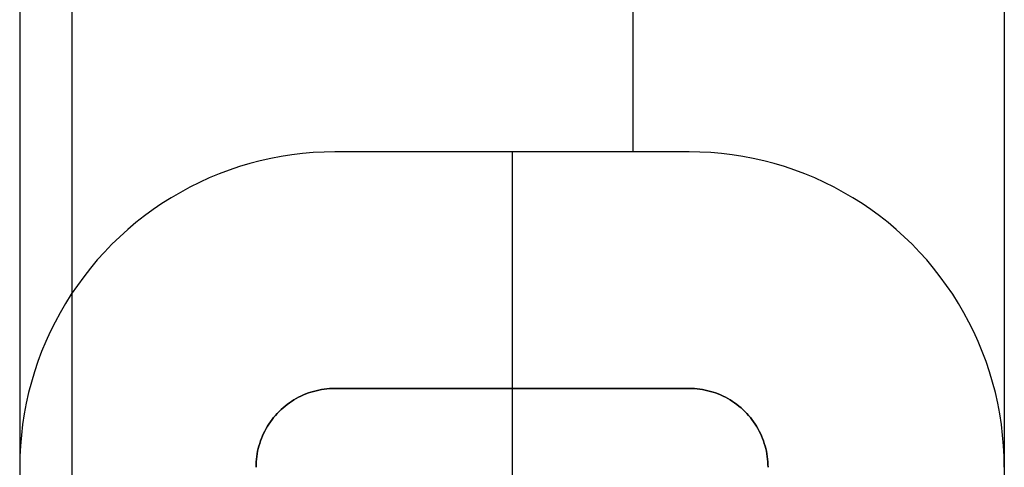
# Model space of a CAD drawing. Header units: millimetres. Extents: x 8926 to 10090, y -5004 to -3986.
# Tile 103 of 256: x 9501.81 to 9506.81, y -4352.25 to -4349.98. Entities that reach past the tile are written whole.
import ezdxf

# ---------------------------------------------------------------- set-up
doc = ezdxf.new("R2010")
doc.units = ezdxf.units.MM
for name, color, linetype in [('1', 7, 'Continuous'), ('COLOR EXT', 7, 'Continuous'), ('luz', 7, 'Continuous')]:
    doc.layers.add(name, color=color, linetype=linetype)

msp = doc.modelspace()

# ---------------------------------------------------------------- linework, layer by layer
at = {"layer": '1', "color": 250, "true_color": 0x111111}
for p, q in [((9501.8055, -4344.8453, 29.0793), (9501.8055, -4362.1653, 29.0793)), ((9502.0708, -4345.305, 226.5104), (9502.0708, -4361.7056, 226.5104))]:
    msp.add_line(p, q, dxfattribs=at)
at = {"layer": 'COLOR EXT', "color": 30, "true_color": 0xff8d00}
for p, q in [((9504.9192, -4331.8282, 19.7621), (9504.9192, -4350.6462, 19.7621)), ((9503.2961, -4350.65, 19.7621), (9503.2417, -4350.6546, 19.7621)), ((9503.2961, -4350.65, 19.2621), (9503.2417, -4350.6546, 19.2621)), ((9503.2961, -4350.65, 19.5121), (9503.2417, -4350.6546, 19.5121)), ((9503.3507, -4350.6472, 19.7621), (9503.2961, -4350.65, 19.7621)), ((9503.3507, -4350.6472, 19.2621), (9503.2961, -4350.65, 19.2621)), ((9503.3507, -4350.6472, 19.5121), (9503.2961, -4350.65, 19.5121)), ((9503.4053, -4350.6462, 19.7621), (9503.3507, -4350.6472, 19.7621)), ((9503.4053, -4350.6462, 19.2621), (9503.3507, -4350.6472, 19.2621)), ((9503.4053, -4350.6462, 19.5121), (9503.3507, -4350.6472, 19.5121)), ((9505.2053, -4350.6462, 19.7621), (9503.4053, -4350.6462, 19.7621)), ((9503.4053, -4350.6462, 19.7621), (9503.4053, -4350.6462, 19.2621)), ((9505.2053, -4350.6462, 19.2621), (9503.4053, -4350.6462, 19.2621)), ((9505.2053, -4350.6462, 19.5121), (9503.4053, -4350.6462, 19.5121)), ((9504.3053, -4350.6462, 19.2621), (9504.3053, -4350.6462, 19.7621)), ((9504.3053, -4350.6462, 19.2621), (9504.3053, -4351.8462, 19.2621)), ((9505.2053, -4350.6462, 19.7621), (9505.2053, -4350.6462, 19.2621)), ((9505.2599, -4350.6472, 19.7621), (9505.2053, -4350.6462, 19.7621)), ((9505.2599, -4350.6472, 19.2621), (9505.2053, -4350.6462, 19.2621)), ((9505.2599, -4350.6472, 19.5121), (9505.2053, -4350.6462, 19.5121)), ((9505.3145, -4350.65, 19.7621), (9505.2599, -4350.6472, 19.7621)), ((9505.3145, -4350.65, 19.2621), (9505.2599, -4350.6472, 19.2621)), ((9505.3145, -4350.65, 19.5121), (9505.2599, -4350.6472, 19.5121)), ((9505.3689, -4350.6546, 19.7621), (9505.3145, -4350.65, 19.7621)), ((9505.3689, -4350.6546, 19.2621), (9505.3145, -4350.65, 19.2621)), ((9505.3689, -4350.6546, 19.5121), (9505.3145, -4350.65, 19.5121)), ((9503.0265, -4350.6917, 19.7621), (9502.9736, -4350.7056, 19.7621)), ((9503.0265, -4350.6917, 19.2621), (9502.9736, -4350.7056, 19.2621)), ((9503.0265, -4350.6917, 19.5121), (9502.9736, -4350.7056, 19.5121)), ((9503.0798, -4350.6797, 19.7621), (9503.0265, -4350.6917, 19.7621)), ((9503.0798, -4350.6797, 19.2621), (9503.0265, -4350.6917, 19.2621)), ((9503.0798, -4350.6797, 19.5121), (9503.0265, -4350.6917, 19.5121)), ((9503.1334, -4350.6695, 19.7621), (9503.0798, -4350.6797, 19.7621)), ((9503.1334, -4350.6695, 19.2621), (9503.0798, -4350.6797, 19.2621)), ((9503.1334, -4350.6695, 19.5121), (9503.0798, -4350.6797, 19.5121)), ((9503.1874, -4350.6612, 19.7621), (9503.1334, -4350.6695, 19.7621)), ((9503.1874, -4350.6612, 19.2621), (9503.1334, -4350.6695, 19.2621)), ((9503.1874, -4350.6612, 19.5121), (9503.1334, -4350.6695, 19.5121)), ((9503.2417, -4350.6546, 19.7621), (9503.1874, -4350.6612, 19.7621)), ((9503.2417, -4350.6546, 19.2621), (9503.1874, -4350.6612, 19.2621)), ((9503.2417, -4350.6546, 19.5121), (9503.1874, -4350.6612, 19.5121)), ((9505.4232, -4350.6612, 19.7621), (9505.3689, -4350.6546, 19.7621)), ((9505.4232, -4350.6612, 19.2621), (9505.3689, -4350.6546, 19.2621)), ((9505.4232, -4350.6612, 19.5121), (9505.3689, -4350.6546, 19.5121)), ((9505.4771, -4350.6695, 19.7621), (9505.4232, -4350.6612, 19.7621)), ((9505.4771, -4350.6695, 19.2621), (9505.4232, -4350.6612, 19.2621)), ((9505.4771, -4350.6695, 19.5121), (9505.4232, -4350.6612, 19.5121)), ((9505.5308, -4350.6797, 19.7621), (9505.4771, -4350.6695, 19.7621)), ((9505.5308, -4350.6797, 19.2621), (9505.4771, -4350.6695, 19.2621)), ((9505.5308, -4350.6797, 19.5121), (9505.4771, -4350.6695, 19.5121)), ((9505.5841, -4350.6917, 19.7621), (9505.5308, -4350.6797, 19.7621)), ((9505.5841, -4350.6917, 19.2621), (9505.5308, -4350.6797, 19.2621)), ((9505.5841, -4350.6917, 19.5121), (9505.5308, -4350.6797, 19.5121)), ((9505.637, -4350.7056, 19.7621), (9505.5841, -4350.6917, 19.7621)), ((9505.637, -4350.7056, 19.2621), (9505.5841, -4350.6917, 19.2621)), ((9505.637, -4350.7056, 19.5121), (9505.5841, -4350.6917, 19.5121)), ((9502.8695, -4350.7386, 19.7621), (9502.8183, -4350.7578, 19.7621)), ((9502.8695, -4350.7386, 19.2621), (9502.8183, -4350.7578, 19.2621)), ((9502.8695, -4350.7386, 19.5121), (9502.8183, -4350.7578, 19.5121)), ((9502.9213, -4350.7212, 19.7621), (9502.8695, -4350.7386, 19.7621)), ((9502.9213, -4350.7212, 19.2621), (9502.8695, -4350.7386, 19.2621)), ((9502.9213, -4350.7212, 19.5121), (9502.8695, -4350.7386, 19.5121)), ((9502.9736, -4350.7056, 19.7621), (9502.9213, -4350.7212, 19.7621)), ((9502.9736, -4350.7056, 19.2621), (9502.9213, -4350.7212, 19.2621)), ((9502.9736, -4350.7056, 19.5121), (9502.9213, -4350.7212, 19.5121)), ((9505.6893, -4350.7212, 19.7621), (9505.637, -4350.7056, 19.7621)), ((9505.6893, -4350.7212, 19.2621), (9505.637, -4350.7056, 19.2621)), ((9505.6893, -4350.7212, 19.5121), (9505.637, -4350.7056, 19.5121)), ((9505.7411, -4350.7386, 19.7621), (9505.6893, -4350.7212, 19.7621)), ((9505.7411, -4350.7386, 19.2621), (9505.6893, -4350.7212, 19.2621)), ((9505.7411, -4350.7386, 19.5121), (9505.6893, -4350.7212, 19.5121)), ((9505.7923, -4350.7578, 19.7621), (9505.7411, -4350.7386, 19.7621)), ((9505.7923, -4350.7578, 19.2621), (9505.7411, -4350.7386, 19.2621)), ((9505.7923, -4350.7578, 19.5121), (9505.7411, -4350.7386, 19.5121)), ((9502.7678, -4350.7787, 19.7621), (9502.7181, -4350.8013, 19.7621)), ((9502.7678, -4350.7787, 19.2621), (9502.7181, -4350.8013, 19.2621)), ((9502.7678, -4350.7787, 19.5121), (9502.7181, -4350.8013, 19.5121)), ((9502.8183, -4350.7578, 19.7621), (9502.7678, -4350.7787, 19.7621)), ((9502.8183, -4350.7578, 19.2621), (9502.7678, -4350.7787, 19.2621)), ((9502.8183, -4350.7578, 19.5121), (9502.7678, -4350.7787, 19.5121)), ((9505.8427, -4350.7787, 19.7621), (9505.7923, -4350.7578, 19.7621)), ((9505.8427, -4350.7787, 19.2621), (9505.7923, -4350.7578, 19.2621)), ((9505.8427, -4350.7787, 19.5121), (9505.7923, -4350.7578, 19.5121)), ((9505.8925, -4350.8013, 19.7621), (9505.8427, -4350.7787, 19.7621)), ((9505.8925, -4350.8013, 19.2621), (9505.8427, -4350.7787, 19.2621)), ((9505.8925, -4350.8013, 19.5121), (9505.8427, -4350.7787, 19.5121)), ((9502.6692, -4350.8256, 19.7621), (9502.6211, -4350.8516, 19.7621)), ((9502.6692, -4350.8256, 19.2621), (9502.6211, -4350.8516, 19.2621)), ((9502.6692, -4350.8256, 19.5121), (9502.6211, -4350.8516, 19.5121)), ((9502.7181, -4350.8013, 19.7621), (9502.6692, -4350.8256, 19.7621)), ((9502.7181, -4350.8013, 19.2621), (9502.6692, -4350.8256, 19.2621)), ((9502.7181, -4350.8013, 19.5121), (9502.6692, -4350.8256, 19.5121)), ((9505.9414, -4350.8256, 19.7621), (9505.8925, -4350.8013, 19.7621)), ((9505.9414, -4350.8256, 19.2621), (9505.8925, -4350.8013, 19.2621)), ((9505.9414, -4350.8256, 19.5121), (9505.8925, -4350.8013, 19.5121)), ((9505.9895, -4350.8516, 19.7621), (9505.9414, -4350.8256, 19.7621)), ((9505.9895, -4350.8516, 19.2621), (9505.9414, -4350.8256, 19.2621)), ((9505.9895, -4350.8516, 19.5121), (9505.9414, -4350.8256, 19.5121)), ((9502.574, -4350.8792, 19.7621), (9502.5278, -4350.9084, 19.7621)), ((9502.574, -4350.8792, 19.2621), (9502.5278, -4350.9084, 19.2621)), ((9502.574, -4350.8792, 19.5121), (9502.5278, -4350.9084, 19.5121)), ((9502.6211, -4350.8516, 19.7621), (9502.574, -4350.8792, 19.7621)), ((9502.6211, -4350.8516, 19.2621), (9502.574, -4350.8792, 19.2621)), ((9502.6211, -4350.8516, 19.5121), (9502.574, -4350.8792, 19.5121)), ((9506.0366, -4350.8792, 19.7621), (9505.9895, -4350.8516, 19.7621)), ((9506.0366, -4350.8792, 19.2621), (9505.9895, -4350.8516, 19.2621)), ((9506.0366, -4350.8792, 19.5121), (9505.9895, -4350.8516, 19.5121)), ((9506.0828, -4350.9084, 19.7621), (9506.0366, -4350.8792, 19.7621)), ((9506.0828, -4350.9084, 19.2621), (9506.0366, -4350.8792, 19.2621)), ((9506.0828, -4350.9084, 19.5121), (9506.0366, -4350.8792, 19.5121)), ((9502.4826, -4350.9391, 19.7621), (9502.4385, -4350.9714, 19.7621)), ((9502.4826, -4350.9391, 19.2621), (9502.4385, -4350.9714, 19.2621)), ((9502.4826, -4350.9391, 19.5121), (9502.4385, -4350.9714, 19.5121)), ((9502.5278, -4350.9084, 19.7621), (9502.4826, -4350.9391, 19.7621)), ((9502.5278, -4350.9084, 19.2621), (9502.4826, -4350.9391, 19.2621)), ((9502.5278, -4350.9084, 19.5121), (9502.4826, -4350.9391, 19.5121)), ((9506.128, -4350.9391, 19.7621), (9506.0828, -4350.9084, 19.7621)), ((9506.128, -4350.9391, 19.2621), (9506.0828, -4350.9084, 19.2621)), ((9506.128, -4350.9391, 19.5121), (9506.0828, -4350.9084, 19.5121)), ((9506.1721, -4350.9714, 19.7621), (9506.128, -4350.9391, 19.7621)), ((9506.1721, -4350.9714, 19.2621), (9506.128, -4350.9391, 19.2621)), ((9506.1721, -4350.9714, 19.5121), (9506.128, -4350.9391, 19.5121)), ((9502.4385, -4350.9714, 19.7621), (9502.3955, -4351.0051, 19.7621)), ((9502.4385, -4350.9714, 19.2621), (9502.3955, -4351.0051, 19.2621)), ((9502.4385, -4350.9714, 19.5121), (9502.3955, -4351.0051, 19.5121)), ((9506.215, -4351.0051, 19.7621), (9506.1721, -4350.9714, 19.7621)), ((9506.215, -4351.0051, 19.2621), (9506.1721, -4350.9714, 19.2621)), ((9506.215, -4351.0051, 19.5121), (9506.1721, -4350.9714, 19.5121)), ((9502.3538, -4351.0403, 19.7621), (9502.3132, -4351.0769, 19.7621)), ((9502.3538, -4351.0403, 19.2621), (9502.3132, -4351.0769, 19.2621)), ((9502.3538, -4351.0403, 19.5121), (9502.3132, -4351.0769, 19.5121)), ((9502.3955, -4351.0051, 19.7621), (9502.3538, -4351.0403, 19.7621)), ((9502.3955, -4351.0051, 19.2621), (9502.3538, -4351.0403, 19.2621)), ((9502.3955, -4351.0051, 19.5121), (9502.3538, -4351.0403, 19.5121)), ((9506.2568, -4351.0403, 19.7621), (9506.215, -4351.0051, 19.7621)), ((9506.2568, -4351.0403, 19.2621), (9506.215, -4351.0051, 19.2621)), ((9506.2568, -4351.0403, 19.5121), (9506.215, -4351.0051, 19.5121)), ((9506.2974, -4351.0769, 19.7621), (9506.2568, -4351.0403, 19.7621)), ((9506.2974, -4351.0769, 19.2621), (9506.2568, -4351.0403, 19.2621)), ((9506.2974, -4351.0769, 19.5121), (9506.2568, -4351.0403, 19.5121)), ((9502.3132, -4351.0769, 19.7621), (9502.2739, -4351.1149, 19.7621)), ((9502.3132, -4351.0769, 19.2621), (9502.2739, -4351.1149, 19.2621)), ((9502.3132, -4351.0769, 19.5121), (9502.2739, -4351.1149, 19.5121)), ((9506.3367, -4351.1149, 19.7621), (9506.2974, -4351.0769, 19.7621)), ((9506.3367, -4351.1149, 19.2621), (9506.2974, -4351.0769, 19.2621)), ((9506.3367, -4351.1149, 19.5121), (9506.2974, -4351.0769, 19.5121)), ((9502.2739, -4351.1149, 19.7621), (9502.236, -4351.1542, 19.7621)), ((9502.2739, -4351.1149, 19.2621), (9502.236, -4351.1542, 19.2621)), ((9502.2739, -4351.1149, 19.5121), (9502.236, -4351.1542, 19.5121)), ((9506.3746, -4351.1542, 19.7621), (9506.3367, -4351.1149, 19.7621)), ((9506.3746, -4351.1542, 19.2621), (9506.3367, -4351.1149, 19.2621)), ((9506.3746, -4351.1542, 19.5121), (9506.3367, -4351.1149, 19.5121)), ((9502.1993, -4351.1947, 19.7621), (9502.1642, -4351.2365, 19.7621)), ((9502.1993, -4351.1947, 19.2621), (9502.1642, -4351.2365, 19.2621)), ((9502.1993, -4351.1947, 19.5121), (9502.1642, -4351.2365, 19.5121)), ((9502.236, -4351.1542, 19.7621), (9502.1993, -4351.1947, 19.7621)), ((9502.236, -4351.1542, 19.2621), (9502.1993, -4351.1947, 19.2621)), ((9502.236, -4351.1542, 19.5121), (9502.1993, -4351.1947, 19.5121)), ((9506.4112, -4351.1947, 19.7621), (9506.3746, -4351.1542, 19.7621)), ((9506.4112, -4351.1947, 19.2621), (9506.3746, -4351.1542, 19.2621)), ((9506.4112, -4351.1947, 19.5121), (9506.3746, -4351.1542, 19.5121)), ((9506.4464, -4351.2365, 19.7621), (9506.4112, -4351.1947, 19.7621)), ((9506.4464, -4351.2365, 19.2621), (9506.4112, -4351.1947, 19.2621)), ((9506.4464, -4351.2365, 19.5121), (9506.4112, -4351.1947, 19.5121)), ((9502.1642, -4351.2365, 19.7621), (9502.1304, -4351.2795, 19.7621)), ((9502.1642, -4351.2365, 19.2621), (9502.1304, -4351.2795, 19.2621)), ((9502.1642, -4351.2365, 19.5121), (9502.1304, -4351.2795, 19.5121)), ((9506.4802, -4351.2795, 19.7621), (9506.4464, -4351.2365, 19.7621)), ((9506.4802, -4351.2795, 19.2621), (9506.4464, -4351.2365, 19.2621)), ((9506.4802, -4351.2795, 19.5121), (9506.4464, -4351.2365, 19.5121)), ((9502.1304, -4351.2795, 19.7621), (9502.0981, -4351.3236, 19.7621)), ((9502.1304, -4351.2795, 19.2621), (9502.0981, -4351.3236, 19.2621)), ((9502.1304, -4351.2795, 19.5121), (9502.0981, -4351.3236, 19.5121)), ((9506.5124, -4351.3236, 19.7621), (9506.4802, -4351.2795, 19.7621)), ((9506.5124, -4351.3236, 19.2621), (9506.4802, -4351.2795, 19.2621)), ((9506.5124, -4351.3236, 19.5121), (9506.4802, -4351.2795, 19.5121)), ((9502.0981, -4351.3236, 19.7621), (9502.0674, -4351.3687, 19.7621)), ((9502.0981, -4351.3236, 19.2621), (9502.0674, -4351.3687, 19.2621)), ((9502.0981, -4351.3236, 19.5121), (9502.0674, -4351.3687, 19.5121)), ((9506.5432, -4351.3687, 19.7621), (9506.5124, -4351.3236, 19.7621)), ((9506.5432, -4351.3687, 19.2621), (9506.5124, -4351.3236, 19.2621)), ((9506.5432, -4351.3687, 19.5121), (9506.5124, -4351.3236, 19.5121)), ((9502.0674, -4351.3687, 19.7621), (9502.0382, -4351.4149, 19.7621)), ((9502.0674, -4351.3687, 19.2621), (9502.0382, -4351.4149, 19.2621)), ((9502.0674, -4351.3687, 19.5121), (9502.0382, -4351.4149, 19.5121)), ((9506.5724, -4351.4149, 19.7621), (9506.5432, -4351.3687, 19.7621)), ((9506.5724, -4351.4149, 19.2621), (9506.5432, -4351.3687, 19.2621)), ((9506.5724, -4351.4149, 19.5121), (9506.5432, -4351.3687, 19.5121)), ((9502.0382, -4351.4149, 19.7621), (9502.0106, -4351.4621, 19.7621)), ((9502.0382, -4351.4149, 19.2621), (9502.0106, -4351.4621, 19.2621)), ((9502.0382, -4351.4149, 19.5121), (9502.0106, -4351.4621, 19.5121)), ((9506.5999, -4351.4621, 19.7621), (9506.5724, -4351.4149, 19.7621)), ((9506.5999, -4351.4621, 19.2621), (9506.5724, -4351.4149, 19.2621)), ((9506.5999, -4351.4621, 19.5121), (9506.5724, -4351.4149, 19.5121)), ((9502.0106, -4351.4621, 19.7621), (9501.9847, -4351.5101, 19.7621)), ((9502.0106, -4351.4621, 19.2621), (9501.9847, -4351.5101, 19.2621)), ((9502.0106, -4351.4621, 19.5121), (9501.9847, -4351.5101, 19.5121)), ((9506.6259, -4351.5101, 19.7621), (9506.5999, -4351.4621, 19.7621)), ((9506.6259, -4351.5101, 19.2621), (9506.5999, -4351.4621, 19.2621)), ((9506.6259, -4351.5101, 19.5121), (9506.5999, -4351.4621, 19.5121)), ((9501.9847, -4351.5101, 19.7621), (9501.9604, -4351.5591, 19.7621)), ((9501.9847, -4351.5101, 19.2621), (9501.9604, -4351.5591, 19.2621)), ((9501.9847, -4351.5101, 19.5121), (9501.9604, -4351.5591, 19.5121)), ((9506.6502, -4351.5591, 19.7621), (9506.6259, -4351.5101, 19.7621)), ((9506.6502, -4351.5591, 19.2621), (9506.6259, -4351.5101, 19.2621)), ((9506.6502, -4351.5591, 19.5121), (9506.6259, -4351.5101, 19.5121)), ((9501.9604, -4351.5591, 19.7621), (9501.9378, -4351.6088, 19.7621)), ((9501.9604, -4351.5591, 19.2621), (9501.9378, -4351.6088, 19.2621)), ((9501.9604, -4351.5591, 19.5121), (9501.9378, -4351.6088, 19.5121)), ((9506.6728, -4351.6088, 19.7621), (9506.6502, -4351.5591, 19.7621)), ((9506.6728, -4351.6088, 19.2621), (9506.6502, -4351.5591, 19.2621)), ((9506.6728, -4351.6088, 19.5121), (9506.6502, -4351.5591, 19.5121)), ((9501.9378, -4351.6088, 19.7621), (9501.9168, -4351.6593, 19.7621)), ((9501.9378, -4351.6088, 19.2621), (9501.9168, -4351.6593, 19.2621)), ((9501.9378, -4351.6088, 19.5121), (9501.9168, -4351.6593, 19.5121)), ((9506.6937, -4351.6593, 19.7621), (9506.6728, -4351.6088, 19.7621)), ((9506.6937, -4351.6593, 19.2621), (9506.6728, -4351.6088, 19.2621)), ((9506.6937, -4351.6593, 19.5121), (9506.6728, -4351.6088, 19.5121)), ((9501.9168, -4351.6593, 19.7621), (9501.8977, -4351.7104, 19.7621)), ((9501.9168, -4351.6593, 19.2621), (9501.8977, -4351.7104, 19.2621)), ((9501.9168, -4351.6593, 19.5121), (9501.8977, -4351.7104, 19.5121)), ((9506.7129, -4351.7104, 19.7621), (9506.6937, -4351.6593, 19.7621)), ((9506.7129, -4351.7104, 19.2621), (9506.6937, -4351.6593, 19.2621)), ((9506.7129, -4351.7104, 19.5121), (9506.6937, -4351.6593, 19.5121)), ((9501.8977, -4351.7104, 19.7621), (9501.8803, -4351.7622, 19.7621)), ((9501.8977, -4351.7104, 19.2621), (9501.8803, -4351.7622, 19.2621)), ((9501.8977, -4351.7104, 19.5121), (9501.8803, -4351.7622, 19.5121)), ((9506.7303, -4351.7622, 19.7621), (9506.7129, -4351.7104, 19.7621)), ((9506.7303, -4351.7622, 19.2621), (9506.7129, -4351.7104, 19.2621)), ((9506.7303, -4351.7622, 19.5121), (9506.7129, -4351.7104, 19.5121)), ((9501.8803, -4351.7622, 19.7621), (9501.8646, -4351.8146, 19.7621)), ((9501.8803, -4351.7622, 19.2621), (9501.8646, -4351.8146, 19.2621)), ((9501.8803, -4351.7622, 19.5121), (9501.8646, -4351.8146, 19.5121)), ((9506.746, -4351.8146, 19.7621), (9506.7303, -4351.7622, 19.7621)), ((9506.746, -4351.8146, 19.2621), (9506.7303, -4351.7622, 19.2621)), ((9506.746, -4351.8146, 19.5121), (9506.7303, -4351.7622, 19.5121)), ((9501.8646, -4351.8146, 19.7621), (9501.8508, -4351.8674, 19.7621)), ((9501.8646, -4351.8146, 19.2621), (9501.8508, -4351.8674, 19.2621)), ((9501.8646, -4351.8146, 19.5121), (9501.8508, -4351.8674, 19.5121)), ((9503.3373, -4351.8521, 19.7621), (9503.3508, -4351.85, 19.7621)), ((9503.3508, -4351.85, 19.2621), (9503.3373, -4351.8521, 19.2621)), ((9503.3508, -4351.85, 19.5121), (9503.3373, -4351.8521, 19.5121)), ((9503.3508, -4351.85, 19.7621), (9503.3644, -4351.8483, 19.7621)), ((9503.3644, -4351.8483, 19.2621), (9503.3508, -4351.85, 19.2621)), ((9503.3644, -4351.8483, 19.5121), (9503.3508, -4351.85, 19.5121)), ((9503.3644, -4351.8483, 19.7621), (9503.378, -4351.8472, 19.7621)), ((9503.378, -4351.8472, 19.2621), (9503.3644, -4351.8483, 19.2621)), ((9503.378, -4351.8472, 19.5121), (9503.3644, -4351.8483, 19.5121)), ((9503.378, -4351.8472, 19.7621), (9503.3916, -4351.8465, 19.7621)), ((9503.3916, -4351.8465, 19.2621), (9503.378, -4351.8472, 19.2621)), ((9503.3916, -4351.8465, 19.5121), (9503.378, -4351.8472, 19.5121)), ((9503.3916, -4351.8465, 19.7621), (9503.4053, -4351.8462, 19.7621)), ((9503.4053, -4351.8462, 19.2621), (9503.3916, -4351.8465, 19.2621)), ((9503.4053, -4351.8462, 19.5121), (9503.3916, -4351.8465, 19.5121)), ((9505.2053, -4351.8462, 19.2621), (9503.4053, -4351.8462, 19.2621)), ((9503.4053, -4351.8462, 19.7621), (9503.4053, -4351.8462, 19.2621)), ((9503.4053, -4351.8462, 19.7621), (9505.2053, -4351.8462, 19.7621)), ((9505.2053, -4351.8462, 19.5121), (9503.4053, -4351.8462, 19.5121)), ((9504.3053, -4351.8462, 19.2621), (9504.3053, -4351.8462, 19.7621)), ((9504.3053, -4351.8462, 19.7621), (9504.3053, -4355.1462, 19.7621)), ((9505.2053, -4351.8462, 19.7621), (9505.2053, -4351.8462, 19.2621)), ((9505.2053, -4351.8462, 19.7621), (9505.2189, -4351.8465, 19.7621)), ((9505.2189, -4351.8465, 19.2621), (9505.2053, -4351.8462, 19.2621)), ((9505.2189, -4351.8465, 19.5121), (9505.2053, -4351.8462, 19.5121)), ((9505.2189, -4351.8465, 19.7621), (9505.2326, -4351.8472, 19.7621)), ((9505.2326, -4351.8472, 19.2621), (9505.2189, -4351.8465, 19.2621)), ((9505.2326, -4351.8472, 19.5121), (9505.2189, -4351.8465, 19.5121)), ((9505.2326, -4351.8472, 19.7621), (9505.2462, -4351.8483, 19.7621)), ((9505.2462, -4351.8483, 19.2621), (9505.2326, -4351.8472, 19.2621)), ((9505.2462, -4351.8483, 19.5121), (9505.2326, -4351.8472, 19.5121)), ((9505.2462, -4351.8483, 19.7621), (9505.2598, -4351.85, 19.7621)), ((9505.2598, -4351.85, 19.2621), (9505.2462, -4351.8483, 19.2621)), ((9505.2598, -4351.85, 19.5121), (9505.2462, -4351.8483, 19.5121)), ((9505.2598, -4351.85, 19.7621), (9505.2733, -4351.8521, 19.7621)), ((9505.2733, -4351.8521, 19.2621), (9505.2598, -4351.85, 19.2621)), ((9505.2733, -4351.8521, 19.5121), (9505.2598, -4351.85, 19.5121)), ((9506.7598, -4351.8674, 19.7621), (9506.746, -4351.8146, 19.7621)), ((9506.7598, -4351.8674, 19.2621), (9506.746, -4351.8146, 19.2621)), ((9506.7598, -4351.8674, 19.5121), (9506.746, -4351.8146, 19.5121)), ((9501.8508, -4351.8674, 19.7621), (9501.8388, -4351.9207, 19.7621)), ((9501.8508, -4351.8674, 19.2621), (9501.8388, -4351.9207, 19.2621)), ((9501.8508, -4351.8674, 19.5121), (9501.8388, -4351.9207, 19.5121)), ((9503.1975, -4351.9045, 19.7621), (9503.2092, -4351.8976, 19.7621)), ((9503.2092, -4351.8976, 19.2621), (9503.1975, -4351.9045, 19.2621)), ((9503.2092, -4351.8976, 19.5121), (9503.1975, -4351.9045, 19.5121)), ((9503.2092, -4351.8976, 19.7621), (9503.2213, -4351.8911, 19.7621)), ((9503.2213, -4351.8911, 19.2621), (9503.2092, -4351.8976, 19.2621)), ((9503.2213, -4351.8911, 19.5121), (9503.2092, -4351.8976, 19.5121)), ((9503.2213, -4351.8911, 19.7621), (9503.2335, -4351.885, 19.7621)), ((9503.2335, -4351.885, 19.2621), (9503.2213, -4351.8911, 19.2621)), ((9503.2335, -4351.885, 19.5121), (9503.2213, -4351.8911, 19.5121)), ((9503.2335, -4351.885, 19.7621), (9503.2459, -4351.8794, 19.7621)), ((9503.2459, -4351.8794, 19.2621), (9503.2335, -4351.885, 19.2621)), ((9503.2459, -4351.8794, 19.5121), (9503.2335, -4351.885, 19.5121)), ((9503.2459, -4351.8794, 19.7621), (9503.2585, -4351.8741, 19.7621)), ((9503.2585, -4351.8741, 19.2621), (9503.2459, -4351.8794, 19.2621)), ((9503.2585, -4351.8741, 19.5121), (9503.2459, -4351.8794, 19.5121)), ((9503.2585, -4351.8741, 19.7621), (9503.2713, -4351.8693, 19.7621)), ((9503.2713, -4351.8693, 19.2621), (9503.2585, -4351.8741, 19.2621)), ((9503.2713, -4351.8693, 19.5121), (9503.2585, -4351.8741, 19.5121)), ((9503.2713, -4351.8693, 19.7621), (9503.2843, -4351.865, 19.7621)), ((9503.2843, -4351.865, 19.2621), (9503.2713, -4351.8693, 19.2621)), ((9503.2843, -4351.865, 19.5121), (9503.2713, -4351.8693, 19.5121)), ((9503.2843, -4351.865, 19.7621), (9503.2974, -4351.8611, 19.7621)), ((9503.2974, -4351.8611, 19.2621), (9503.2843, -4351.865, 19.2621)), ((9503.2974, -4351.8611, 19.5121), (9503.2843, -4351.865, 19.5121)), ((9503.2974, -4351.8611, 19.7621), (9503.3106, -4351.8576, 19.7621)), ((9503.3106, -4351.8576, 19.2621), (9503.2974, -4351.8611, 19.2621)), ((9503.3106, -4351.8576, 19.5121), (9503.2974, -4351.8611, 19.5121)), ((9503.3106, -4351.8576, 19.7621), (9503.3239, -4351.8546, 19.7621)), ((9503.3239, -4351.8546, 19.2621), (9503.3106, -4351.8576, 19.2621)), ((9503.3239, -4351.8546, 19.5121), (9503.3106, -4351.8576, 19.5121)), ((9503.3239, -4351.8546, 19.7621), (9503.3373, -4351.8521, 19.7621)), ((9503.3373, -4351.8521, 19.2621), (9503.3239, -4351.8546, 19.2621)), ((9503.3373, -4351.8521, 19.5121), (9503.3239, -4351.8546, 19.5121)), ((9505.2733, -4351.8521, 19.7621), (9505.2867, -4351.8546, 19.7621)), ((9505.2867, -4351.8546, 19.2621), (9505.2733, -4351.8521, 19.2621)), ((9505.2867, -4351.8546, 19.5121), (9505.2733, -4351.8521, 19.5121)), ((9505.2867, -4351.8546, 19.7621), (9505.3, -4351.8576, 19.7621)), ((9505.3, -4351.8576, 19.2621), (9505.2867, -4351.8546, 19.2621)), ((9505.3, -4351.8576, 19.5121), (9505.2867, -4351.8546, 19.5121)), ((9505.3, -4351.8576, 19.7621), (9505.3132, -4351.8611, 19.7621)), ((9505.3132, -4351.8611, 19.2621), (9505.3, -4351.8576, 19.2621)), ((9505.3132, -4351.8611, 19.5121), (9505.3, -4351.8576, 19.5121)), ((9505.3132, -4351.8611, 19.7621), (9505.3263, -4351.865, 19.7621)), ((9505.3263, -4351.865, 19.2621), (9505.3132, -4351.8611, 19.2621)), ((9505.3263, -4351.865, 19.5121), (9505.3132, -4351.8611, 19.5121)), ((9505.3263, -4351.865, 19.7621), (9505.3392, -4351.8693, 19.7621)), ((9505.3392, -4351.8693, 19.2621), (9505.3263, -4351.865, 19.2621)), ((9505.3392, -4351.8693, 19.5121), (9505.3263, -4351.865, 19.5121)), ((9505.3392, -4351.8693, 19.7621), (9505.352, -4351.8741, 19.7621)), ((9505.352, -4351.8741, 19.2621), (9505.3392, -4351.8693, 19.2621)), ((9505.352, -4351.8741, 19.5121), (9505.3392, -4351.8693, 19.5121)), ((9505.352, -4351.8741, 19.7621), (9505.3646, -4351.8794, 19.7621)), ((9505.3646, -4351.8794, 19.2621), (9505.352, -4351.8741, 19.2621)), ((9505.3646, -4351.8794, 19.5121), (9505.352, -4351.8741, 19.5121)), ((9505.3646, -4351.8794, 19.7621), (9505.3771, -4351.885, 19.7621)), ((9505.3771, -4351.885, 19.2621), (9505.3646, -4351.8794, 19.2621)), ((9505.3771, -4351.885, 19.5121), (9505.3646, -4351.8794, 19.5121)), ((9505.3771, -4351.885, 19.7621), (9505.3893, -4351.8911, 19.7621)), ((9505.3893, -4351.8911, 19.2621), (9505.3771, -4351.885, 19.2621)), ((9505.3893, -4351.8911, 19.5121), (9505.3771, -4351.885, 19.5121)), ((9505.3893, -4351.8911, 19.7621), (9505.4013, -4351.8976, 19.7621)), ((9505.4013, -4351.8976, 19.2621), (9505.3893, -4351.8911, 19.2621)), ((9505.4013, -4351.8976, 19.5121), (9505.3893, -4351.8911, 19.5121)), ((9505.4013, -4351.8976, 19.7621), (9505.4131, -4351.9045, 19.7621)), ((9505.4131, -4351.9045, 19.2621), (9505.4013, -4351.8976, 19.2621)), ((9505.4131, -4351.9045, 19.5121), (9505.4013, -4351.8976, 19.5121)), ((9506.7718, -4351.9207, 19.7621), (9506.7598, -4351.8674, 19.7621)), ((9506.7718, -4351.9207, 19.2621), (9506.7598, -4351.8674, 19.2621)), ((9506.7718, -4351.9207, 19.5121), (9506.7598, -4351.8674, 19.5121)), ((9501.8388, -4351.9207, 19.7621), (9501.8286, -4351.9744, 19.7621)), ((9501.8388, -4351.9207, 19.2621), (9501.8286, -4351.9744, 19.2621)), ((9501.8388, -4351.9207, 19.5121), (9501.8286, -4351.9744, 19.5121)), ((9503.1323, -4351.9539, 19.7621), (9503.1424, -4351.9448, 19.7621)), ((9503.1424, -4351.9448, 19.2621), (9503.1323, -4351.9539, 19.2621)), ((9503.1424, -4351.9448, 19.5121), (9503.1323, -4351.9539, 19.5121)), ((9503.1424, -4351.9448, 19.7621), (9503.1529, -4351.936, 19.7621)), ((9503.1529, -4351.936, 19.2621), (9503.1424, -4351.9448, 19.2621)), ((9503.1529, -4351.936, 19.5121), (9503.1424, -4351.9448, 19.5121)), ((9503.1529, -4351.936, 19.7621), (9503.1636, -4351.9275, 19.7621)), ((9503.1636, -4351.9275, 19.2621), (9503.1529, -4351.936, 19.2621)), ((9503.1636, -4351.9275, 19.5121), (9503.1529, -4351.936, 19.5121)), ((9503.1636, -4351.9275, 19.7621), (9503.1746, -4351.9195, 19.7621)), ((9503.1746, -4351.9195, 19.2621), (9503.1636, -4351.9275, 19.2621)), ((9503.1746, -4351.9195, 19.5121), (9503.1636, -4351.9275, 19.5121)), ((9503.1746, -4351.9195, 19.7621), (9503.1859, -4351.9118, 19.7621)), ((9503.1859, -4351.9118, 19.2621), (9503.1746, -4351.9195, 19.2621)), ((9503.1859, -4351.9118, 19.5121), (9503.1746, -4351.9195, 19.5121)), ((9503.1859, -4351.9118, 19.7621), (9503.1975, -4351.9045, 19.7621)), ((9503.1975, -4351.9045, 19.2621), (9503.1859, -4351.9118, 19.2621)), ((9503.1975, -4351.9045, 19.5121), (9503.1859, -4351.9118, 19.5121)), ((9505.4131, -4351.9045, 19.7621), (9505.4247, -4351.9118, 19.7621)), ((9505.4247, -4351.9118, 19.2621), (9505.4131, -4351.9045, 19.2621)), ((9505.4247, -4351.9118, 19.5121), (9505.4131, -4351.9045, 19.5121)), ((9505.4247, -4351.9118, 19.7621), (9505.436, -4351.9195, 19.7621)), ((9505.436, -4351.9195, 19.2621), (9505.4247, -4351.9118, 19.2621)), ((9505.436, -4351.9195, 19.5121), (9505.4247, -4351.9118, 19.5121)), ((9505.436, -4351.9195, 19.7621), (9505.447, -4351.9275, 19.7621)), ((9505.447, -4351.9275, 19.2621), (9505.436, -4351.9195, 19.2621)), ((9505.447, -4351.9275, 19.5121), (9505.436, -4351.9195, 19.5121)), ((9505.447, -4351.9275, 19.7621), (9505.4577, -4351.936, 19.7621)), ((9505.4577, -4351.936, 19.2621), (9505.447, -4351.9275, 19.2621)), ((9505.4577, -4351.936, 19.5121), (9505.447, -4351.9275, 19.5121)), ((9505.4577, -4351.936, 19.7621), (9505.4682, -4351.9448, 19.7621)), ((9505.4682, -4351.9448, 19.2621), (9505.4577, -4351.936, 19.2621)), ((9505.4682, -4351.9448, 19.5121), (9505.4577, -4351.936, 19.5121)), ((9505.4682, -4351.9448, 19.7621), (9505.4783, -4351.9539, 19.7621)), ((9505.4783, -4351.9539, 19.2621), (9505.4682, -4351.9448, 19.2621)), ((9505.4783, -4351.9539, 19.5121), (9505.4682, -4351.9448, 19.5121)), ((9506.782, -4351.9744, 19.7621), (9506.7718, -4351.9207, 19.7621)), ((9506.782, -4351.9744, 19.2621), (9506.7718, -4351.9207, 19.2621)), ((9506.782, -4351.9744, 19.5121), (9506.7718, -4351.9207, 19.5121)), ((9501.8286, -4351.9744, 19.7621), (9501.8202, -4352.0284, 19.7621)), ((9501.8286, -4351.9744, 19.2621), (9501.8202, -4352.0284, 19.2621)), ((9501.8286, -4351.9744, 19.5121), (9501.8202, -4352.0284, 19.5121)), ((9503.0866, -4352.0046, 19.7621), (9503.095, -4351.9938, 19.7621)), ((9503.095, -4351.9938, 19.2621), (9503.0866, -4352.0046, 19.2621)), ((9503.095, -4351.9938, 19.5121), (9503.0866, -4352.0046, 19.5121)), ((9503.095, -4351.9938, 19.7621), (9503.1038, -4351.9834, 19.7621)), ((9503.1038, -4351.9834, 19.2621), (9503.095, -4351.9938, 19.2621)), ((9503.1038, -4351.9834, 19.5121), (9503.095, -4351.9938, 19.5121)), ((9503.1038, -4351.9834, 19.7621), (9503.113, -4351.9732, 19.7621)), ((9503.113, -4351.9732, 19.2621), (9503.1038, -4351.9834, 19.2621)), ((9503.113, -4351.9732, 19.5121), (9503.1038, -4351.9834, 19.5121)), ((9503.113, -4351.9732, 19.7621), (9503.1224, -4351.9634, 19.7621)), ((9503.1224, -4351.9634, 19.2621), (9503.113, -4351.9732, 19.2621)), ((9503.1224, -4351.9634, 19.5121), (9503.113, -4351.9732, 19.5121)), ((9503.1224, -4351.9634, 19.7621), (9503.1323, -4351.9539, 19.7621)), ((9503.1323, -4351.9539, 19.2621), (9503.1224, -4351.9634, 19.2621)), ((9503.1323, -4351.9539, 19.5121), (9503.1224, -4351.9634, 19.5121)), ((9505.4783, -4351.9539, 19.7621), (9505.4881, -4351.9634, 19.7621)), ((9505.4881, -4351.9634, 19.2621), (9505.4783, -4351.9539, 19.2621)), ((9505.4881, -4351.9634, 19.5121), (9505.4783, -4351.9539, 19.5121)), ((9505.4881, -4351.9634, 19.7621), (9505.4976, -4351.9732, 19.7621)), ((9505.4976, -4351.9732, 19.2621), (9505.4881, -4351.9634, 19.2621)), ((9505.4976, -4351.9732, 19.5121), (9505.4881, -4351.9634, 19.5121)), ((9505.4976, -4351.9732, 19.7621), (9505.5068, -4351.9834, 19.7621)), ((9505.5068, -4351.9834, 19.2621), (9505.4976, -4351.9732, 19.2621)), ((9505.5068, -4351.9834, 19.5121), (9505.4976, -4351.9732, 19.5121)), ((9505.5068, -4351.9834, 19.7621), (9505.5156, -4351.9938, 19.7621)), ((9505.5156, -4351.9938, 19.2621), (9505.5068, -4351.9834, 19.2621)), ((9505.5156, -4351.9938, 19.5121), (9505.5068, -4351.9834, 19.5121)), ((9505.5156, -4351.9938, 19.7621), (9505.524, -4352.0046, 19.7621)), ((9505.524, -4352.0046, 19.2621), (9505.5156, -4351.9938, 19.2621)), ((9505.524, -4352.0046, 19.5121), (9505.5156, -4351.9938, 19.5121)), ((9506.7904, -4352.0284, 19.7621), (9506.782, -4351.9744, 19.7621)), ((9506.7904, -4352.0284, 19.2621), (9506.782, -4351.9744, 19.2621)), ((9506.7904, -4352.0284, 19.5121), (9506.782, -4351.9744, 19.5121)), ((9501.8202, -4352.0284, 19.7621), (9501.8137, -4352.0826, 19.7621)), ((9501.8202, -4352.0284, 19.2621), (9501.8137, -4352.0826, 19.2621)), ((9501.8202, -4352.0284, 19.5121), (9501.8137, -4352.0826, 19.5121)), ((9503.0566, -4352.0502, 19.7621), (9503.0635, -4352.0384, 19.7621)), ((9503.0635, -4352.0384, 19.2621), (9503.0566, -4352.0502, 19.2621)), ((9503.0635, -4352.0384, 19.5121), (9503.0566, -4352.0502, 19.5121)), ((9503.0635, -4352.0384, 19.7621), (9503.0708, -4352.0269, 19.7621)), ((9503.0708, -4352.0269, 19.2621), (9503.0635, -4352.0384, 19.2621)), ((9503.0708, -4352.0269, 19.5121), (9503.0635, -4352.0384, 19.5121)), ((9503.0708, -4352.0269, 19.7621), (9503.0785, -4352.0156, 19.7621)), ((9503.0785, -4352.0156, 19.2621), (9503.0708, -4352.0269, 19.2621)), ((9503.0785, -4352.0156, 19.5121), (9503.0708, -4352.0269, 19.5121)), ((9503.0785, -4352.0156, 19.7621), (9503.0866, -4352.0046, 19.7621)), ((9503.0866, -4352.0046, 19.2621), (9503.0785, -4352.0156, 19.2621)), ((9503.0866, -4352.0046, 19.5121), (9503.0785, -4352.0156, 19.5121)), ((9505.524, -4352.0046, 19.7621), (9505.5321, -4352.0156, 19.7621)), ((9505.5321, -4352.0156, 19.2621), (9505.524, -4352.0046, 19.2621)), ((9505.5321, -4352.0156, 19.5121), (9505.524, -4352.0046, 19.5121)), ((9505.5321, -4352.0156, 19.7621), (9505.5398, -4352.0269, 19.7621)), ((9505.5398, -4352.0269, 19.2621), (9505.5321, -4352.0156, 19.2621)), ((9505.5398, -4352.0269, 19.5121), (9505.5321, -4352.0156, 19.5121)), ((9505.5398, -4352.0269, 19.7621), (9505.5471, -4352.0384, 19.7621)), ((9505.5471, -4352.0384, 19.2621), (9505.5398, -4352.0269, 19.2621)), ((9505.5471, -4352.0384, 19.5121), (9505.5398, -4352.0269, 19.5121)), ((9505.5471, -4352.0384, 19.7621), (9505.554, -4352.0502, 19.7621)), ((9505.554, -4352.0502, 19.2621), (9505.5471, -4352.0384, 19.2621)), ((9505.554, -4352.0502, 19.5121), (9505.5471, -4352.0384, 19.5121)), ((9506.7969, -4352.0826, 19.7621), (9506.7904, -4352.0284, 19.7621)), ((9506.7969, -4352.0826, 19.2621), (9506.7904, -4352.0284, 19.2621)), ((9506.7969, -4352.0826, 19.5121), (9506.7904, -4352.0284, 19.5121)), ((9501.8137, -4352.0826, 19.7621), (9501.809, -4352.1371, 19.7621)), ((9501.8137, -4352.0826, 19.2621), (9501.809, -4352.1371, 19.2621)), ((9501.8137, -4352.0826, 19.5121), (9501.809, -4352.1371, 19.5121)), ((9503.0284, -4352.1123, 19.7621), (9503.0332, -4352.0995, 19.7621)), ((9503.0332, -4352.0995, 19.2621), (9503.0284, -4352.1123, 19.2621)), ((9503.0332, -4352.0995, 19.5121), (9503.0284, -4352.1123, 19.5121)), ((9503.0332, -4352.0995, 19.7621), (9503.0384, -4352.0869, 19.7621)), ((9503.0384, -4352.0869, 19.2621), (9503.0332, -4352.0995, 19.2621)), ((9503.0384, -4352.0869, 19.5121), (9503.0332, -4352.0995, 19.5121)), ((9503.0384, -4352.0869, 19.7621), (9503.0441, -4352.0745, 19.7621)), ((9503.0441, -4352.0745, 19.2621), (9503.0384, -4352.0869, 19.2621)), ((9503.0441, -4352.0745, 19.5121), (9503.0384, -4352.0869, 19.5121)), ((9503.0441, -4352.0745, 19.7621), (9503.0501, -4352.0622, 19.7621)), ((9503.0501, -4352.0622, 19.2621), (9503.0441, -4352.0745, 19.2621)), ((9503.0501, -4352.0622, 19.5121), (9503.0441, -4352.0745, 19.5121)), ((9503.0501, -4352.0622, 19.7621), (9503.0566, -4352.0502, 19.7621)), ((9503.0566, -4352.0502, 19.2621), (9503.0501, -4352.0622, 19.2621)), ((9503.0566, -4352.0502, 19.5121), (9503.0501, -4352.0622, 19.5121)), ((9505.554, -4352.0502, 19.7621), (9505.5604, -4352.0622, 19.7621)), ((9505.5604, -4352.0622, 19.2621), (9505.554, -4352.0502, 19.2621)), ((9505.5604, -4352.0622, 19.5121), (9505.554, -4352.0502, 19.5121)), ((9505.5604, -4352.0622, 19.7621), (9505.5665, -4352.0745, 19.7621)), ((9505.5665, -4352.0745, 19.2621), (9505.5604, -4352.0622, 19.2621)), ((9505.5665, -4352.0745, 19.5121), (9505.5604, -4352.0622, 19.5121)), ((9505.5665, -4352.0745, 19.7621), (9505.5722, -4352.0869, 19.7621)), ((9505.5722, -4352.0869, 19.2621), (9505.5665, -4352.0745, 19.2621)), ((9505.5722, -4352.0869, 19.5121), (9505.5665, -4352.0745, 19.5121)), ((9505.5722, -4352.0869, 19.7621), (9505.5774, -4352.0995, 19.7621)), ((9505.5774, -4352.0995, 19.2621), (9505.5722, -4352.0869, 19.2621)), ((9505.5774, -4352.0995, 19.5121), (9505.5722, -4352.0869, 19.5121)), ((9505.5774, -4352.0995, 19.7621), (9505.5822, -4352.1123, 19.7621)), ((9505.5822, -4352.1123, 19.2621), (9505.5774, -4352.0995, 19.2621)), ((9505.5822, -4352.1123, 19.5121), (9505.5774, -4352.0995, 19.5121)), ((9506.8016, -4352.1371, 19.7621), (9506.7969, -4352.0826, 19.7621)), ((9506.8016, -4352.1371, 19.2621), (9506.7969, -4352.0826, 19.2621)), ((9506.8016, -4352.1371, 19.5121), (9506.7969, -4352.0826, 19.5121)), ((9501.809, -4352.1371, 19.7621), (9501.8062, -4352.1916, 19.7621)), ((9501.809, -4352.1371, 19.2621), (9501.8062, -4352.1916, 19.2621)), ((9501.809, -4352.1371, 19.5121), (9501.8062, -4352.1916, 19.5121)), ((9503.0167, -4352.1515, 19.7621), (9503.0201, -4352.1383, 19.7621)), ((9503.0201, -4352.1383, 19.2621), (9503.0167, -4352.1515, 19.2621)), ((9503.0201, -4352.1383, 19.5121), (9503.0167, -4352.1515, 19.5121)), ((9503.0201, -4352.1383, 19.7621), (9503.024, -4352.1252, 19.7621)), ((9503.024, -4352.1252, 19.2621), (9503.0201, -4352.1383, 19.2621)), ((9503.024, -4352.1252, 19.5121), (9503.0201, -4352.1383, 19.5121)), ((9503.024, -4352.1252, 19.7621), (9503.0284, -4352.1123, 19.7621)), ((9503.0284, -4352.1123, 19.2621), (9503.024, -4352.1252, 19.2621)), ((9503.0284, -4352.1123, 19.5121), (9503.024, -4352.1252, 19.5121)), ((9505.5822, -4352.1123, 19.7621), (9505.5865, -4352.1252, 19.7621)), ((9505.5865, -4352.1252, 19.2621), (9505.5822, -4352.1123, 19.2621)), ((9505.5865, -4352.1252, 19.5121), (9505.5822, -4352.1123, 19.5121)), ((9505.5865, -4352.1252, 19.7621), (9505.5905, -4352.1383, 19.7621)), ((9505.5905, -4352.1383, 19.2621), (9505.5865, -4352.1252, 19.2621)), ((9505.5905, -4352.1383, 19.5121), (9505.5865, -4352.1252, 19.5121)), ((9505.5905, -4352.1383, 19.7621), (9505.5939, -4352.1515, 19.7621)), ((9505.5939, -4352.1515, 19.2621), (9505.5905, -4352.1383, 19.2621)), ((9505.5939, -4352.1515, 19.5121), (9505.5905, -4352.1383, 19.5121)), ((9506.8044, -4352.1916, 19.7621), (9506.8016, -4352.1371, 19.7621)), ((9506.8044, -4352.1916, 19.2621), (9506.8016, -4352.1371, 19.2621)), ((9506.8044, -4352.1916, 19.5121), (9506.8016, -4352.1371, 19.5121)), ((9501.8062, -4352.1916, 19.7621), (9501.8053, -4352.2462, 19.7621)), ((9501.8062, -4352.1916, 19.2621), (9501.8053, -4352.2462, 19.2621)), ((9501.8062, -4352.1916, 19.5121), (9501.8053, -4352.2462, 19.5121)), ((9503.0074, -4352.2053, 19.7621), (9503.009, -4352.1918, 19.7621)), ((9503.009, -4352.1918, 19.2621), (9503.0074, -4352.2053, 19.2621)), ((9503.009, -4352.1918, 19.5121), (9503.0074, -4352.2053, 19.5121)), ((9503.009, -4352.1918, 19.7621), (9503.0111, -4352.1783, 19.7621)), ((9503.0111, -4352.1783, 19.2621), (9503.009, -4352.1918, 19.2621)), ((9503.0111, -4352.1783, 19.5121), (9503.009, -4352.1918, 19.5121)), ((9503.0111, -4352.1783, 19.7621), (9503.0137, -4352.1649, 19.7621)), ((9503.0137, -4352.1649, 19.2621), (9503.0111, -4352.1783, 19.2621)), ((9503.0137, -4352.1649, 19.5121), (9503.0111, -4352.1783, 19.5121)), ((9503.0137, -4352.1649, 19.7621), (9503.0167, -4352.1515, 19.7621)), ((9503.0167, -4352.1515, 19.2621), (9503.0137, -4352.1649, 19.2621)), ((9503.0167, -4352.1515, 19.5121), (9503.0137, -4352.1649, 19.5121)), ((9505.5939, -4352.1515, 19.7621), (9505.5969, -4352.1649, 19.7621)), ((9505.5969, -4352.1649, 19.2621), (9505.5939, -4352.1515, 19.2621)), ((9505.5969, -4352.1649, 19.5121), (9505.5939, -4352.1515, 19.5121)), ((9505.5969, -4352.1649, 19.7621), (9505.5995, -4352.1783, 19.7621)), ((9505.5995, -4352.1783, 19.2621), (9505.5969, -4352.1649, 19.2621)), ((9505.5995, -4352.1783, 19.5121), (9505.5969, -4352.1649, 19.5121)), ((9505.5995, -4352.1783, 19.7621), (9505.6016, -4352.1918, 19.7621)), ((9505.6016, -4352.1918, 19.2621), (9505.5995, -4352.1783, 19.2621)), ((9505.6016, -4352.1918, 19.5121), (9505.5995, -4352.1783, 19.5121)), ((9505.6016, -4352.1918, 19.7621), (9505.6032, -4352.2053, 19.7621)), ((9505.6032, -4352.2053, 19.2621), (9505.6016, -4352.1918, 19.2621)), ((9505.6032, -4352.2053, 19.5121), (9505.6016, -4352.1918, 19.5121)), ((9506.8053, -4352.2462, 19.7621), (9506.8044, -4352.1916, 19.7621)), ((9506.8053, -4352.2462, 19.2621), (9506.8044, -4352.1916, 19.2621)), ((9506.8053, -4352.2462, 19.5121), (9506.8044, -4352.1916, 19.5121)), ((9503.0053, -4352.2462, 19.7621), (9503.0055, -4352.2326, 19.7621)), ((9503.0055, -4352.2326, 19.2621), (9503.0053, -4352.2462, 19.2621)), ((9503.0055, -4352.2326, 19.5121), (9503.0053, -4352.2462, 19.5121)), ((9503.0055, -4352.2326, 19.7621), (9503.0062, -4352.219, 19.7621)), ((9503.0062, -4352.219, 19.2621), (9503.0055, -4352.2326, 19.2621)), ((9503.0062, -4352.219, 19.5121), (9503.0055, -4352.2326, 19.5121)), ((9503.0062, -4352.219, 19.7621), (9503.0074, -4352.2053, 19.7621)), ((9503.0074, -4352.2053, 19.2621), (9503.0062, -4352.219, 19.2621)), ((9503.0074, -4352.2053, 19.5121), (9503.0062, -4352.219, 19.5121)), ((9505.6032, -4352.2053, 19.7621), (9505.6044, -4352.219, 19.7621)), ((9505.6044, -4352.219, 19.2621), (9505.6032, -4352.2053, 19.2621)), ((9505.6044, -4352.219, 19.5121), (9505.6032, -4352.2053, 19.5121)), ((9505.6044, -4352.219, 19.7621), (9505.6051, -4352.2326, 19.7621)), ((9505.6051, -4352.2326, 19.2621), (9505.6044, -4352.219, 19.2621)), ((9505.6051, -4352.2326, 19.5121), (9505.6044, -4352.219, 19.5121)), ((9505.6051, -4352.2326, 19.7621), (9505.6053, -4352.2462, 19.7621)), ((9505.6053, -4352.2462, 19.2621), (9505.6051, -4352.2326, 19.2621)), ((9505.6053, -4352.2462, 19.5121), (9505.6051, -4352.2326, 19.5121))]:
    msp.add_line(p, q, dxfattribs=at)
at = {"layer": 'luz', "color": 7, "true_color": 0xffffff}
for p, q in [((9506.8053, -4346.9579, -13.351), (9506.8053, -4353.5053, -13.2379)), ((9506.8053, -4348.3234, -18.2497), (9506.8053, -4353.5053, -18.2379))]:
    msp.add_line(p, q, dxfattribs=at)

doc.saveas('drawing.dxf')
